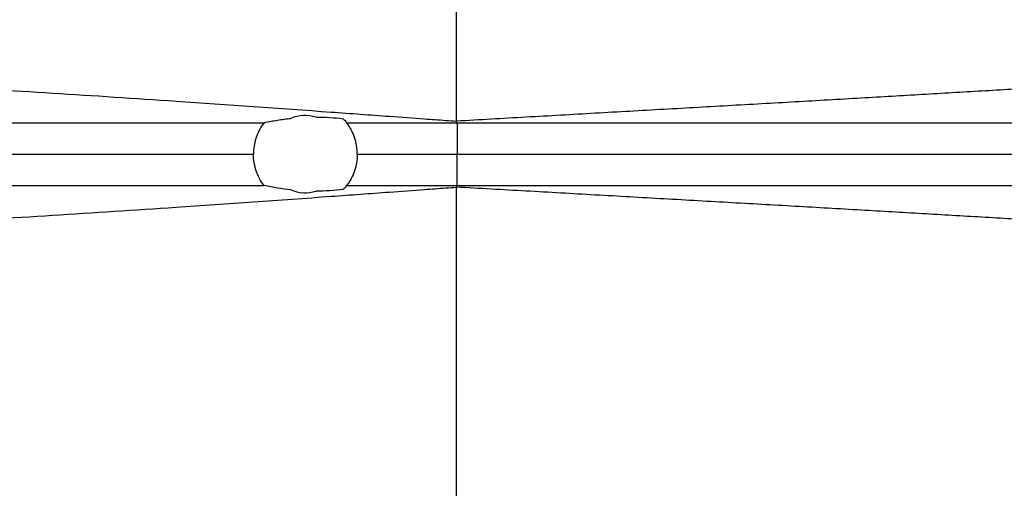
# Model space of a CAD drawing. Header units: millimetres. Extents: x 12 to 919, y 7 to 2067.
# Tile 3 of 10: x 392 to 705, y 287 to 436. Entities that reach past the tile are written whole.
import ezdxf

# ---------------------------------------------------------------- set-up
doc = ezdxf.new("R2010")
doc.units = ezdxf.units.MM

msp = doc.modelspace()

# ---------------------------------------------------------------- linework, layer by layer
at = {"color": 7, "linetype": 'Continuous', "lineweight": 25}
for p, q in [((530.83, 506.56), (530.83, 404.04)), ((530.83, 404.04), (530.83, 403.56)), ((530.83, 383.56), (530.83, 383.08)), ((530.83, 383.08), (530.83, 282.81))]:
    msp.add_line(p, q, dxfattribs=at)
at = {"color": 7, "linetype": 'Continuous', "lineweight": 25, "flags": 128}
for points in [[(531.09, 403.56), (531.11, 400.51), (531.12, 397.46), (531.14, 393.56)], [(531.09, 383.56), (531.11, 386.61), (531.12, 389.67), (531.14, 393.56)]]:
    msp.add_lwpolyline(points, dxfattribs=at)
at = {"color": 7, "linetype": 'Continuous', "lineweight": 25}
for start, end in [(73.8595, 112.0076), (247.7935, 286.2326)]:
    msp.add_arc((482.83, 393.56), 12.25, start, end, dxfattribs=at)
at = {"color": 1, "linetype": 'Continuous', "lineweight": 25}
for points, knots in [([(913.31, 436.27), (913.33, 436.01), (913.4, 435.33), (912.34, 434.22), (910.18, 432.96), (906.92, 431.73), (902.6, 430.52), (897.23, 429.34), (890.82, 428.19), (883.37, 427.08), (874.76, 425.99), (864.95, 424.92), (853.92, 423.87), (841.84, 422.84), (828.76, 421.82), (814.71, 420.82), (799.99, 419.82), (784.68, 418.84), (768.89, 417.85), (752.41, 416.85), (735.28, 415.82), (717.52, 414.75), (699.17, 413.66), (680.25, 412.55), (660.5, 411.41), (639.93, 410.22), (618.58, 409.01), (596.93, 407.78), (575.05, 406.54), (553.03, 405.29), (538.23, 404.46), (530.83, 404.04)], [0, 0, 0, 0, 0.020533, 0.054846, 0.08907, 0.123222, 0.157322, 0.191394, 0.22547, 0.259583, 0.293764, 0.329656, 0.365611, 0.401607, 0.43762, 0.473632, 0.509621, 0.543932, 0.578179, 0.612372, 0.646543, 0.680724, 0.714946, 0.749235, 0.783609, 0.819731, 0.855968, 0.892128, 0.928175, 0.964126, 1, 1, 1, 1]), ([(913.31, 350.81), (913.34, 351.08), (913.4, 351.78), (912.34, 352.9), (910.18, 354.16), (906.92, 355.39), (902.6, 356.6), (897.23, 357.79), (890.82, 358.93), (883.37, 360.04), (874.76, 361.13), (864.95, 362.2), (853.92, 363.25), (841.84, 364.28), (828.76, 365.3), (814.71, 366.3), (799.99, 367.3), (784.68, 368.28), (768.89, 369.27), (752.41, 370.27), (735.28, 371.31), (717.52, 372.37), (699.17, 373.46), (680.25, 374.57), (660.5, 375.71), (639.93, 376.9), (618.58, 378.11), (596.93, 379.34), (575.05, 380.58), (553.03, 381.83), (538.23, 382.66), (530.83, 383.08)], [0, 0, 0, 0, 0.0214356, 0.0557175, 0.0899096, 0.1240308, 0.1580992, 0.1921398, 0.2261843, 0.2602652, 0.2944152, 0.3302741, 0.3661962, 0.4021582, 0.4381386, 0.4741176, 0.5100734, 0.544352, 0.5785683, 0.6127297, 0.6468688, 0.6810179, 0.7152087, 0.7494661, 0.7838083, 0.8198968, 0.8561013, 0.8922279, 0.928241, 0.9641593, 1, 1, 1, 1])]:
    msp.add_open_spline(points, degree=3, knots=knots, dxfattribs=at)
at = {"color": 7, "linetype": 'Continuous', "lineweight": 25}
for points, knots in [([(99.62, 418.56), (101.11, 418.6), (104.09, 418.68), (111.56, 418.87), (125.35, 419.2), (160.23, 419.9), (203.99, 420.26), (252.73, 419.63), (290.13, 418.69), (327.41, 417.17), (379.16, 414.49), (431.79, 411.16), (480.77, 407.69), (507.13, 405.78), (519.26, 404.89), (526.34, 404.37), (529.71, 404.13), (530.83, 404.04)], [0, 0, 0, 0, 0.015407, 0.030813, 0.075293, 0.149427, 0.347117, 0.422333, 0.497549, 0.601219, 0.663422, 0.821574, 0.920419, 0.957486, 0.979726, 0.993242, 1, 1, 1, 1]), ([(469.72, 403.57), (471.13, 403.88), (472.54, 404.14), (475.39, 404.59), (476.81, 404.77), (478.24, 404.92)], [0, 0, 0, 0, 0.5, 0.5, 1, 1, 1, 1]), ([(486.24, 405.33), (487.68, 405.33), (489.13, 405.29), (492.02, 405.13), (493.46, 405), (494.89, 404.82)], [0, 0, 0, 0, 0.5, 0.5, 1, 1, 1, 1]), ([(95.28, 403.56), (98.17, 403.56), (101.12, 403.56), (107.19, 403.56), (110.3, 403.56), (119.84, 403.56), (126.47, 403.56), (147.19, 403.56), (162.06, 403.56), (193.7, 403.56), (210.46, 403.56), (245.69, 403.56), (264.18, 403.56), (302.5, 403.56), (322.34, 403.56), (362.91, 403.56), (383.64, 403.56), (425.51, 403.56), (446.64, 403.56), (468.41, 403.56), (469.06, 403.56), (469.71, 403.56)], [0, 0, 0, 0, 0.03125, 0.03125, 0.0625, 0.0625, 0.125, 0.125, 0.25, 0.25, 0.375, 0.375, 0.5, 0.5, 0.625, 0.625, 0.75, 0.75, 0.875, 0.875, 0.8788333, 0.8788333, 0.8788333, 0.8788333]), ([(469.71, 403.56), (469.16, 402.84), (468.68, 402.09), (467.85, 400.52), (467.49, 399.7), (467.06, 398.43), (466.94, 398), (466.72, 397.12), (466.63, 396.68), (466.41, 395.36), (466.33, 394.46), (466.33, 393.56)], [0, 0, 0, 0, 0.25, 0.25, 0.5, 0.5, 0.625, 0.625, 0.75, 0.75, 1, 1, 1, 1]), ([(499.33, 393.56), (499.33, 394.46), (499.26, 395.35), (499.04, 396.68), (498.95, 397.13), (498.73, 397.99), (498.61, 398.42), (498.18, 399.68), (497.83, 400.5), (497.2, 401.69), (496.97, 402.08), (496.49, 402.83), (496.23, 403.2), (495.96, 403.56)], [0, 0, 0, 0, 0.25, 0.25, 0.375, 0.375, 0.5, 0.5, 0.75, 0.75, 0.875, 0.875, 1, 1, 1, 1]), ([(495.96, 403.56), (497.13, 403.56), (498.3, 403.56), (504.74, 403.56), (510.02, 403.56), (520.57, 403.56), (525.85, 403.56), (531.09, 403.56)], [0.9305863, 0.9305863, 0.9305863, 0.9305863, 0.9375, 0.9375, 0.96875, 0.96875, 0.99999724, 0.99999724, 0.99999724, 0.99999724]), ([(531.09, 403.56), (535.14, 403.56), (543.25, 403.56), (556.36, 403.56), (569.42, 403.56), (582.4, 403.56), (594.35, 403.56), (609.26, 403.56), (624.06, 403.56), (638.71, 403.56), (651.23, 403.56), (663.55, 403.56), (678.44, 403.56), (693.05, 403.56), (707.32, 403.56), (721.33, 403.56), (736.7, 403.56), (751.96, 403.56), (764.74, 403.56), (775.36, 403.56), (785.78, 403.56), (798.38, 403.56), (811.19, 403.56), (823.3, 403.56), (832.8, 403.56), (843.17, 403.56), (853.52, 403.56), (864.76, 403.56), (874.37, 403.56), (882.42, 403.56), (888.38, 403.56), (893.24, 403.56), (897.78, 403.56), (902.97, 403.56), (907.67, 403.56), (911.7, 403.56), (914.56, 403.56), (916.55, 403.56), (917.81, 403.56), (918.63, 403.56), (918.63, 403.56), (918.64, 403.56)], [0, 0, 0, 0, 0.019438, 0.038894, 0.063193, 0.082633, 0.102107, 0.121707, 0.15612, 0.175786, 0.195602, 0.2199, 0.239375, 0.273524, 0.297821, 0.317296, 0.351446, 0.38547, 0.407419, 0.429369, 0.452025, 0.474681, 0.513244, 0.541372, 0.563973, 0.586575, 0.625047, 0.653109, 0.691342, 0.72278, 0.74381, 0.764841, 0.787443, 0.810044, 0.848516, 0.876577, 0.904414, 0.932252, 0.954012, 0.975773, 1, 1, 1, 1]), ([(94.84, 393.56), (97.73, 393.56), (100.68, 393.56), (106.77, 393.56), (109.88, 393.56), (119.42, 393.56), (126.07, 393.56), (146.81, 393.56), (161.7, 393.56), (193.37, 393.56), (210.15, 393.56), (245.42, 393.56), (263.93, 393.56), (302.3, 393.56), (322.15, 393.56), (362.77, 393.56), (383.52, 393.56), (424.97, 393.56), (445.65, 393.56), (466.33, 393.56)], [0, 0, 0, 0, 0.03125, 0.03125, 0.0625, 0.0625, 0.125, 0.125, 0.25, 0.25, 0.375, 0.375, 0.5, 0.5, 0.625, 0.625, 0.75, 0.75, 0.8722161, 0.8722161, 0.8722161, 0.8722161]), ([(469.71, 383.56), (469.16, 384.28), (468.68, 385.03), (467.85, 386.6), (467.49, 387.42), (467.06, 388.69), (466.94, 389.12), (466.72, 390), (466.63, 390.44), (466.41, 391.76), (466.33, 392.66), (466.33, 393.56)], [0, 0, 0, 0, 0.25, 0.25, 0.5, 0.5, 0.625, 0.625, 0.75, 0.75, 1, 1, 1, 1]), ([(499.33, 393.56), (499.33, 392.66), (499.26, 391.77), (499.04, 390.44), (498.95, 390), (498.73, 389.13), (498.61, 388.7), (498.18, 387.44), (497.83, 386.62), (497.2, 385.43), (496.97, 385.04), (496.49, 384.29), (496.23, 383.92), (495.96, 383.56)], [0, 0, 0, 0, 0.25, 0.25, 0.375, 0.375, 0.5, 0.5, 0.75, 0.75, 0.875, 0.875, 1, 1, 1, 1]), ([(499.33, 393.56), (499.38, 393.56), (499.43, 393.56), (504.77, 393.56), (510.05, 393.56), (520.62, 393.56), (525.91, 393.56), (531.14, 393.56)], [0.93720925, 0.93720925, 0.93720925, 0.93720925, 0.9375, 0.9375, 0.96875, 0.96875, 1, 1, 1, 1]), ([(531.14, 393.56), (537.96, 393.56), (551.62, 393.56), (571.95, 393.56), (592.17, 393.56), (612.22, 393.56), (632.05, 393.56), (651.55, 393.56), (670.63, 393.56), (689.25, 393.56), (707.37, 393.56), (724.96, 393.56), (742, 393.56), (758.47, 393.56), (774.32, 393.56), (789.54, 393.56), (804.08, 393.56), (817.92, 393.56), (830.99, 393.56), (843.27, 393.56), (854.7, 393.56), (865.27, 393.56), (874.95, 393.56), (883.72, 393.56), (891.55, 393.56), (898.43, 393.56), (904.36, 393.56), (909.32, 393.56), (913.31, 393.56), (916.33, 393.56), (918.29, 393.56), (919.26, 393.56), (919.18, 393.56), (919.15, 393.56)], [0, 0, 0, 0, 0.032725, 0.065511, 0.098372, 0.131324, 0.164374, 0.197409, 0.230333, 0.263174, 0.295947, 0.328672, 0.361374, 0.394082, 0.42683, 0.459635, 0.492497, 0.525408, 0.558347, 0.591296, 0.624239, 0.65716, 0.69004, 0.722859, 0.755618, 0.788336, 0.821038, 0.853754, 0.886511, 0.919331, 0.952231, 0.985228, 1, 1, 1, 1]), ([(95.28, 383.56), (98.17, 383.56), (101.12, 383.56), (107.19, 383.56), (110.3, 383.56), (119.84, 383.56), (126.47, 383.56), (147.19, 383.56), (162.06, 383.56), (193.7, 383.56), (210.46, 383.56), (245.69, 383.56), (264.18, 383.56), (302.5, 383.56), (322.34, 383.56), (362.91, 383.56), (383.64, 383.56), (425.51, 383.56), (446.64, 383.56), (468.41, 383.56), (469.06, 383.56), (469.71, 383.56)], [0.0000021, 0.0000021, 0.0000021, 0.0000021, 0.03125, 0.03125, 0.0625, 0.0625, 0.125, 0.125, 0.25, 0.25, 0.375, 0.375, 0.5, 0.5, 0.625, 0.625, 0.75, 0.75, 0.875, 0.875, 0.8788333, 0.8788333, 0.8788333, 0.8788333]), ([(99.62, 368.56), (101.11, 368.52), (104.09, 368.44), (111.55, 368.25), (125.33, 367.92), (160.17, 367.22), (203.87, 366.87), (252.57, 367.49), (289.97, 368.43), (327.25, 369.95), (379.04, 372.63), (431.74, 375.96), (480.76, 379.43), (507.13, 381.34), (519.26, 382.23), (526.34, 382.75), (529.71, 382.99), (530.83, 383.08)], [0, 0, 0, 0, 0.015407, 0.030813, 0.075293, 0.149427, 0.347117, 0.422333, 0.497549, 0.601219, 0.663422, 0.821574, 0.920419, 0.957486, 0.979726, 0.993242, 1, 1, 1, 1]), ([(494.89, 382.3), (493.46, 382.12), (492.02, 382), (489.14, 381.83), (487.7, 381.8), (486.26, 381.8)], [0, 0, 0, 0, 0.5, 0.5, 1, 1, 1, 1]), ([(495.96, 383.56), (497.13, 383.56), (498.3, 383.56), (504.74, 383.56), (510.02, 383.56), (520.57, 383.56), (525.85, 383.56), (531.09, 383.56)], [0.9305863, 0.9305863, 0.9305863, 0.9305863, 0.9375, 0.9375, 0.96875, 0.96875, 0.99999724, 0.99999724, 0.99999724, 0.99999724]), ([(531.09, 383.56), (535.14, 383.56), (543.25, 383.56), (556.36, 383.56), (569.42, 383.56), (582.4, 383.56), (594.35, 383.56), (609.26, 383.56), (624.06, 383.56), (638.71, 383.56), (653.14, 383.56), (667.79, 383.56), (682.56, 383.56), (695.28, 383.56), (707.32, 383.56), (721.33, 383.56), (735, 383.56), (748.26, 383.56), (761.2, 383.56), (773.47, 383.56), (785.78, 383.56), (798.38, 383.56), (811.19, 383.56), (823.3, 383.56), (832.8, 383.56), (843.17, 383.56), (853.52, 383.56), (864.76, 383.56), (874.37, 383.56), (882.42, 383.56), (888.38, 383.56), (893.24, 383.56), (897.78, 383.56), (902.97, 383.56), (907.67, 383.56), (911.7, 383.56), (914.56, 383.56), (916.55, 383.56), (917.81, 383.56), (918.62, 383.56), (918.63, 383.56), (918.63, 383.56)], [0, 0, 0, 0, 0.0194521, 0.0389212, 0.0632374, 0.0826912, 0.1021793, 0.1217925, 0.1562302, 0.1759099, 0.1957399, 0.2297886, 0.2517526, 0.2737167, 0.2980311, 0.3175197, 0.3516929, 0.3760074, 0.3954963, 0.4296706, 0.4523427, 0.4750147, 0.5136048, 0.5417527, 0.5643703, 0.5869879, 0.6254868, 0.6535685, 0.691828, 0.7232886, 0.7443338, 0.765379, 0.7879966, 0.8106142, 0.8491126, 0.8771939, 0.9050509, 0.9329079, 0.9546835, 0.9764592, 1, 1, 1, 1])]:
    msp.add_open_spline(points, degree=3, knots=knots, dxfattribs=at)
for points in [[(494.89, 404.82), (495.27, 404.42), (495.63, 404), (495.96, 403.56)], [(478.2, 382.22), (475.36, 382.51), (472.54, 382.95), (469.75, 383.56)], [(495.96, 383.56), (495.62, 383.12), (495.27, 382.7), (494.89, 382.3)]]:
    msp.add_open_spline(points, degree=3, dxfattribs=at)

doc.saveas('drawing.dxf')
